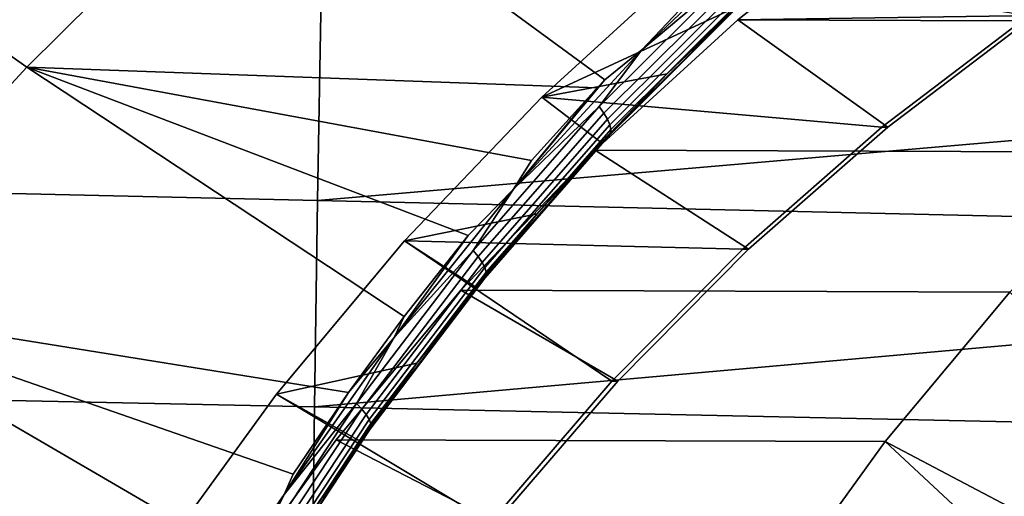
# Model space of a CAD drawing. Header units: metres. Extents: x -25 to 132, y -25 to 25.
# Tile 237 of 256: x 105.15 to 109.22, y 7.34 to 9.31. Entities that reach past the tile are written whole.
import ezdxf

# ---------------------------------------------------------------- set-up
doc = ezdxf.new("R2010")
doc.units = ezdxf.units.M
doc.layers.add('solid_12_061_071_XXX', color=7, linetype='CONTINUOUS')

msp = doc.modelspace()

# ---------------------------------------------------------------- linework, layer by layer
at = {"layer": 'solid_12_061_071_XXX'}
for points in [[(105.174995, 11.109429, 81.064041), (106.167633, 10.089565, 81.220436), (105.18325, 9.113045, 80.723236), (103.717583, 10.148091, 80.390221)], [(103.717583, 10.148091, 80.390221), (105.18325, 9.113045, 80.723236), (104.27726, 8.127983, 80.259377), (102.794037, 9.166295, 79.900108)], [(106.167633, 10.089565, 81.220436), (107.57148, 9.060991, 81.546104), (107.539963, 9.027546, 81.530373), (105.18325, 9.113045, 80.723236)], [(107.724174, 9.184724, 81.618507), (107.57148, 9.060991, 81.546104), (106.167633, 10.089565, 81.220436), (108.111832, 9.595387, 81.811119)], [(108.745667, 9.803634, 83.558762), (108.121254, 9.308486, 83.367859), (109.34742, 9.326664, 83.742737), (109.984268, 9.742796, 83.937439)], [(110.386253, 9.300683, 75.92662), (108.121254, 9.308486, 83.367859), (108.745667, 9.803634, 83.558762), (111.009254, 9.795822, 76.117096)], [(107.724174, 9.184724, 81.618507), (108.111832, 9.595387, 81.811119), (108.290474, 9.721107, 81.893356)], [(107.724174, 9.184724, 81.618507), (108.290474, 9.721107, 81.893356), (108.105339, 9.50505, 81.806465)], [(107.311211, 8.989479, 83.205658), (108.111244, 9.359571, 82.007225), (108.402077, 9.622558, 82.147514), (107.916008, 9.540941, 83.390564)], [(108.715996, 8.865101, 83.635147), (107.311211, 8.989479, 83.205658), (107.916008, 9.540941, 83.390564), (109.323524, 9.326664, 83.820885)], [(102.472153, 9.510522, 96.366508), (102.46965, 8.650754, 96.466873), (106.38446, 8.561995, 97.496956), (106.398567, 9.414087, 97.406593)], [(107.547707, 8.949848, 81.532112), (108.105339, 9.50505, 81.806465), (108.122864, 9.476761, 81.824776), (107.566956, 8.923065, 81.550949)], [(107.724174, 9.184724, 81.618507), (108.105339, 9.50505, 81.806465), (107.547707, 8.949848, 81.532112)], [(107.566956, 8.923065, 81.550949), (108.122864, 9.476761, 81.824776), (108.13607, 9.450267, 81.848579), (107.581764, 8.89789, 81.575233)], [(107.581764, 8.89789, 81.575233), (108.13607, 9.450267, 81.848579), (108.14447, 9.426522, 81.877014), (107.591591, 8.87523, 81.604088)], [(106.398567, 9.414087, 97.406593), (106.38446, 8.561995, 97.496956), (110.244797, 8.895908, 98.470093), (110.257828, 9.318504, 98.428818)], [(107.591591, 8.87523, 81.604088), (108.14447, 9.426522, 81.877014), (108.147766, 9.406383, 81.90905), (107.596085, 8.855903, 81.636482)], [(107.596085, 8.855903, 81.636482), (108.147766, 9.406383, 81.90905), (108.145844, 9.390576, 81.943535), (107.595078, 8.840606, 81.671234)], [(107.311211, 8.989479, 83.205658), (107.829079, 9.085806, 81.868668), (108.111244, 9.359571, 82.007225)], [(107.595078, 8.840606, 81.671234), (108.145844, 9.390576, 81.943535), (108.138763, 9.379672, 81.979225), (107.588608, 8.82989, 81.707092)], [(107.588608, 8.82989, 81.707092), (108.138763, 9.379672, 81.979225), (107.829079, 9.085806, 81.868668)], [(108.138763, 9.379672, 81.979225), (108.111244, 9.359571, 82.007225), (107.829079, 9.085806, 81.868668)], [(108.121254, 9.308486, 83.367859), (108.739891, 8.865101, 83.556992), (109.34742, 9.326664, 83.742737)], [(109.34742, 9.326664, 83.742737), (108.739891, 8.865101, 83.556992), (108.715996, 8.865101, 83.635147), (109.323524, 9.326664, 83.820885)], [(108.121254, 9.308486, 83.367859), (107.530762, 8.770074, 83.187325), (108.16468, 8.360391, 83.381134), (108.739891, 8.865101, 83.556992)], [(109.796768, 8.762108, 75.746399), (107.530762, 8.770074, 83.187325), (108.121254, 9.308486, 83.367859), (110.386253, 9.300683, 75.92662)], [(107.193527, 8.608592, 81.352127), (107.57148, 9.060991, 81.546104), (107.724174, 9.184724, 81.618507)], [(107.193527, 8.608592, 81.352127), (107.724174, 9.184724, 81.618507), (107.547707, 8.949848, 81.532112)], [(105.18325, 9.113045, 80.723236), (106.742531, 8.081852, 81.121773), (106.512733, 7.767838, 81.000175), (104.27726, 8.127983, 80.259377)], [(105.18325, 9.113045, 80.723236), (107.006081, 8.417293, 81.259087), (106.742531, 8.081852, 81.121773)], [(107.193527, 8.608592, 81.352127), (107.006081, 8.417293, 81.259087), (105.18325, 9.113045, 80.723236), (107.268097, 8.727512, 81.393356)], [(105.18325, 9.113045, 80.723236), (107.539963, 9.027546, 81.530373), (107.268097, 8.727512, 81.393356)], [(107.311211, 8.989479, 83.205658), (107.555931, 8.801595, 81.732178), (107.829079, 9.085806, 81.868668)], [(107.588608, 8.82989, 81.707092), (107.829079, 9.085806, 81.868668), (107.555931, 8.801595, 81.732178)], [(107.193527, 8.608592, 81.352127), (107.539963, 9.027546, 81.530373), (107.57148, 9.060991, 81.546104)], [(107.193527, 8.608592, 81.352127), (107.268097, 8.727512, 81.393356), (107.539963, 9.027546, 81.530373)], [(107.311211, 8.989479, 83.205658), (106.743233, 8.395567, 83.032013), (107.292114, 8.507276, 81.598007), (107.555931, 8.801595, 81.732178)], [(108.140785, 8.360391, 83.459282), (106.743233, 8.395567, 83.032013), (107.311211, 8.989479, 83.205658), (108.715996, 8.865101, 83.635147)], [(107.027092, 8.355015, 81.267227), (107.547707, 8.949848, 81.532112), (107.566956, 8.923065, 81.550949), (107.047989, 8.329871, 81.286568)], [(107.193527, 8.608592, 81.352127), (107.547707, 8.949848, 81.532112), (107.027092, 8.355015, 81.267227)], [(107.047989, 8.329871, 81.286568), (107.566956, 8.923065, 81.550949), (107.581764, 8.89789, 81.575233), (107.064339, 8.30615, 81.311325)], [(106.38446, 8.561995, 97.496956), (110.232376, 8.473107, 98.50946), (110.244797, 8.895908, 98.470093)], [(107.064339, 8.30615, 81.311325), (107.581764, 8.89789, 81.575233), (107.591591, 8.87523, 81.604088), (107.075554, 8.284707, 81.340599)], [(107.075554, 8.284707, 81.340599), (107.591591, 8.87523, 81.604088), (107.596085, 8.855903, 81.636482), (107.08123, 8.266316, 81.373352)], [(107.081154, 8.251639, 81.408386), (107.595078, 8.840606, 81.671234), (107.588608, 8.82989, 81.707092), (107.07534, 8.241208, 81.444443)], [(107.07534, 8.241208, 81.444443), (107.588608, 8.82989, 81.707092), (107.292114, 8.507276, 81.598007)], [(107.08123, 8.266316, 81.373352), (107.596085, 8.855903, 81.636482), (107.595078, 8.840606, 81.671234), (107.081154, 8.251639, 81.408386)], [(107.588608, 8.82989, 81.707092), (107.555931, 8.801595, 81.732178), (107.292114, 8.507276, 81.598007)], [(108.739891, 8.865101, 83.556992), (108.16468, 8.360391, 83.381134), (108.140785, 8.360391, 83.459282), (108.715996, 8.865101, 83.635147)], [(107.530762, 8.770074, 83.187325), (106.976639, 8.190634, 83.017914), (107.624512, 7.814925, 83.215988), (108.16468, 8.360391, 83.381134)], [(109.243896, 8.182906, 75.57737), (106.976639, 8.190634, 83.017914), (107.530762, 8.770074, 83.187325), (109.796768, 8.762108, 75.746399)], [(102.46965, 8.650754, 96.466873), (102.467369, 7.789818, 96.557716), (106.371689, 7.70894, 97.578743), (106.38446, 8.561995, 97.496956)], [(106.70034, 7.994997, 81.096535), (107.006081, 8.417293, 81.259087), (107.193527, 8.608592, 81.352127)], [(106.70034, 7.994997, 81.096535), (107.193527, 8.608592, 81.352127), (107.027092, 8.355015, 81.267227)], [(106.38446, 8.561995, 97.496956), (106.371689, 7.70894, 97.578743), (110.220551, 8.05013, 98.546913), (110.232376, 8.473107, 98.50946)], [(106.743233, 8.395567, 83.032013), (107.037949, 8.203265, 81.466621), (107.292114, 8.507276, 81.598007)], [(107.07534, 8.241208, 81.444443), (107.292114, 8.507276, 81.598007), (107.037949, 8.203265, 81.466621)], [(106.743233, 8.395567, 83.032013), (106.214966, 7.762037, 82.870506), (106.793724, 7.889962, 81.338318), (107.037949, 8.203265, 81.466621)], [(107.098129, 7.231352, 83.140511), (106.214966, 7.762037, 82.870506), (106.743233, 8.395567, 83.032013), (107.600624, 7.814925, 83.294144)], [(106.70034, 7.994997, 81.096535), (106.742531, 8.081852, 81.121773), (107.006081, 8.417293, 81.259087)], [(108.140785, 8.360391, 83.459282), (107.600624, 7.814925, 83.294144), (106.743233, 8.395567, 83.032013)], [(106.545258, 7.722999, 81.014259), (107.027092, 8.355015, 81.267227), (107.047989, 8.329871, 81.286568), (106.567703, 7.699626, 81.034081)], [(106.70034, 7.994997, 81.096535), (107.027092, 8.355015, 81.267227), (106.545258, 7.722999, 81.014259)], [(108.16468, 8.360391, 83.381134), (107.624512, 7.814925, 83.215988), (107.600624, 7.814925, 83.294144), (108.140785, 8.360391, 83.459282)], [(106.567703, 7.699626, 81.034081), (107.047989, 8.329871, 81.286568), (107.064339, 8.30615, 81.311325), (106.585526, 7.677495, 81.059288)], [(106.585526, 7.677495, 81.059288), (107.064339, 8.30615, 81.311325), (107.075554, 8.284707, 81.340599), (106.598076, 7.657406, 81.088974)], [(106.598076, 7.657406, 81.088974), (107.075554, 8.284707, 81.340599), (107.08123, 8.266316, 81.373352), (106.604912, 7.640081, 81.122086)], [(106.604912, 7.640081, 81.122086), (107.08123, 8.266316, 81.373352), (107.081154, 8.251639, 81.408386), (106.605766, 7.626146, 81.15741)], [(106.605766, 7.626146, 81.15741), (107.081154, 8.251639, 81.408386), (107.07534, 8.241208, 81.444443), (106.600632, 7.616105, 81.19368)], [(106.600632, 7.616105, 81.19368), (107.07534, 8.241208, 81.444443), (106.793724, 7.889962, 81.338318)], [(107.07534, 8.241208, 81.444443), (107.037949, 8.203265, 81.466621), (106.793724, 7.889962, 81.338318)], [(106.976639, 8.190634, 83.017914), (106.461647, 7.573025, 82.860466), (107.122025, 7.231352, 83.062363), (107.624512, 7.814925, 83.215988)], [(108.729973, 7.565529, 75.420242), (106.461647, 7.573025, 82.860466), (106.976639, 8.190634, 83.017914), (109.243896, 8.182906, 75.57737)], [(110.208855, 7.193112, 75.117722), (109.973503, 6.910007, 75.045769), (108.729973, 7.565529, 75.420242), (109.243896, 8.182906, 75.57737)], [(104.27726, 8.127983, 80.259377), (106.064507, 7.086662, 80.757843), (105.85495, 6.730654, 80.642166), (103.636833, 7.131114, 79.89814)], [(106.246193, 7.346421, 80.854134), (106.064507, 7.086662, 80.757843), (104.27726, 8.127983, 80.259377), (106.283188, 7.431397, 80.87693)], [(104.27726, 8.127983, 80.259377), (106.512733, 7.767838, 81.000175), (106.283188, 7.431397, 80.87693)], [(106.70034, 7.994997, 81.096535), (106.512733, 7.767838, 81.000175), (106.742531, 8.081852, 81.121773)], [(106.371689, 7.70894, 97.578743), (110.209335, 7.627009, 98.582443), (110.220551, 8.05013, 98.546913)], [(106.246193, 7.346421, 80.854134), (106.512733, 7.767838, 81.000175), (106.70034, 7.994997, 81.096535)], [(106.246193, 7.346421, 80.854134), (106.70034, 7.994997, 81.096535), (106.545258, 7.722999, 81.014259)], [(106.214966, 7.762037, 82.870506), (106.559723, 7.567806, 81.213448), (106.793724, 7.889962, 81.338318)], [(106.600632, 7.616105, 81.19368), (106.793724, 7.889962, 81.338318), (106.559723, 7.567806, 81.213448)], [(107.624512, 7.814925, 83.215988), (107.122025, 7.231352, 83.062363), (107.098129, 7.231352, 83.140511), (107.600624, 7.814925, 83.294144)], [(102.467369, 7.789818, 96.557716), (102.465324, 6.927782, 96.639015), (106.360252, 6.854993, 97.651947), (106.371689, 7.70894, 97.578743)], [(106.214966, 7.762037, 82.870506), (105.730049, 7.093363, 82.722252), (106.336197, 7.237282, 81.092445), (106.559723, 7.567806, 81.213448)], [(106.635803, 6.612558, 82.999161), (105.730049, 7.093363, 82.722252), (106.214966, 7.762037, 82.870506), (107.098129, 7.231352, 83.140511)], [(106.246193, 7.346421, 80.854134), (106.283188, 7.431397, 80.87693), (106.512733, 7.767838, 81.000175)], [(106.103775, 7.056374, 80.775696), (106.545258, 7.722999, 81.014259), (106.567703, 7.699626, 81.034081), (106.12767, 7.0349, 80.795959)], [(106.246193, 7.346421, 80.854134), (106.545258, 7.722999, 81.014259), (106.103775, 7.056374, 80.775696)], [(106.12767, 7.0349, 80.795959), (106.567703, 7.699626, 81.034081), (106.585526, 7.677495, 81.059288), (106.146881, 7.014496, 80.821602)], [(106.371689, 7.70894, 97.578743), (106.360252, 6.854993, 97.651947), (110.198723, 7.203732, 98.616058), (110.209335, 7.627009, 98.582443)], [(106.146881, 7.014496, 80.821602), (106.585526, 7.677495, 81.059288), (106.598076, 7.657406, 81.088974), (106.160713, 6.995897, 80.851692)], [(106.160713, 6.995897, 80.851692), (106.598076, 7.657406, 81.088974), (106.604912, 7.640081, 81.122086), (106.168663, 6.979774, 80.885155)], [(106.170448, 6.96671, 80.920776), (106.605766, 7.626146, 81.15741), (106.600632, 7.616105, 81.19368), (106.166, 6.957174, 80.957275)], [(106.166, 6.957174, 80.957275), (106.600632, 7.616105, 81.19368), (106.336197, 7.237282, 81.092445)], [(106.168663, 6.979774, 80.885155), (106.604912, 7.640081, 81.122086), (106.605766, 7.626146, 81.15741), (106.170448, 6.96671, 80.920776)], [(106.600632, 7.616105, 81.19368), (106.559723, 7.567806, 81.213448), (106.336197, 7.237282, 81.092445)], [(106.461647, 7.573025, 82.860466), (105.98819, 6.920159, 82.715714), (106.659691, 6.612558, 82.921013), (107.122025, 7.231352, 83.062363)], [(108.257622, 6.913149, 75.275833), (105.98819, 6.920159, 82.715714), (106.461647, 7.573025, 82.860466), (108.729973, 7.565529, 75.420242)], [(109.747681, 6.618393, 74.976723), (109.531685, 6.318653, 74.91069), (108.257622, 6.913149, 75.275833), (108.729973, 7.565529, 75.420242)], [(109.747681, 6.618393, 74.976723), (108.729973, 7.565529, 75.420242), (109.973503, 6.910007, 75.045769)], [(105.832634, 6.665374, 80.62735), (106.064507, 7.086662, 80.757843), (106.246193, 7.346421, 80.854134)], [(105.832634, 6.665374, 80.62735), (106.246193, 7.346421, 80.854134), (106.103775, 7.056374, 80.775696)]]:
    msp.add_3dface(points, dxfattribs=at)

doc.saveas('drawing.dxf')
